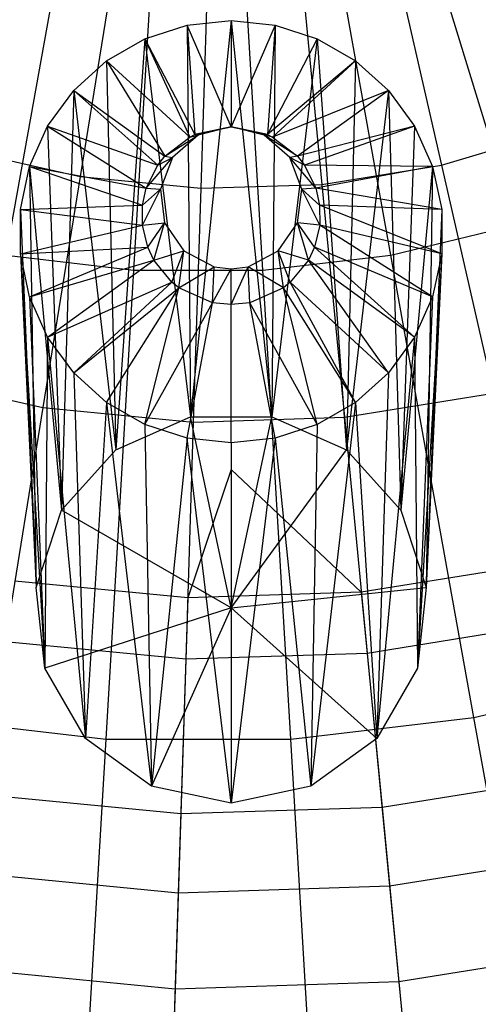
# Model space of a CAD drawing. Extents: x -6 to 6.5, y 0.1 to 12.5.
# Tile 16 of 44: x 0.169 to 0.482, y 4.271 to 4.942. Entities that reach past the tile are written whole.
import ezdxf

# ---------------------------------------------------------------- set-up
doc = ezdxf.new("R2010")
doc.units = 0
doc.header["$LTSCALE"] = 2.54
doc.layers.get('0').update_dxf_attribs({"color": 13, "linetype": 'CONTINUOUS'})

# ---------------------------------------------------------------- blocks, each defined once
blk = doc.blocks.new('GRUPUJ_1')
at = {"color": 0}
for p, q in [((6.46635, 4.74152, 18.00611), (6.37219, 5.04988, 18.06725)), ((6.46635, 4.74152, 18.00611), (6.37219, 5.04988, 18.06725)), ((6.11896, 4.72091, 18.00611), (6.176, 5.03824, 18.06725)), ((6.11896, 4.72091, 18.00611), (6.176, 5.03824, 18.06725)), ((6.38104, 4.72091, 18.00611), (6.324, 5.03824, 18.06725)), ((6.38104, 4.72091, 18.00611), (6.324, 5.03824, 18.06725)), ((6.20612, 4.71053, 18.00611), (6.22522, 5.03237, 18.06725)), ((6.20612, 4.71053, 18.00611), (6.22522, 5.03237, 18.06725)), ((6.29388, 4.71053, 18.00611), (6.27478, 5.03237, 18.06725)), ((6.29388, 4.71053, 18.00611), (6.27478, 5.03237, 18.06725)), ((6.38265, 4.9263, 14.56477), (6.41552, 4.78226, 14.37113)), ((6.38265, 4.9263, 14.56477), (6.41552, 4.78226, 14.37113)), ((6.19312, 4.92022, 14.56477), (6.16954, 4.77437, 14.37113)), ((6.19312, 4.92022, 14.56477), (6.16954, 4.77437, 14.37113)), ((6.25638, 4.91412, 14.56477), (6.25165, 4.76645, 14.37113)), ((6.25638, 4.91412, 14.56477), (6.25165, 4.76645, 14.37113)), ((6.31991, 4.91615, 14.56477), (6.33409, 4.76909, 14.37113)), ((6.31991, 4.91615, 14.56477), (6.33409, 4.76909, 14.37113)), ((6.24228, 4.8776, 12.36648), (6.27228, 4.88074, 12.36625)), ((6.24228, 4.8776, 12.36648), (6.27228, 4.88074, 12.36625)), ((6.27228, 4.88074, 12.36625), (6.24452, 4.61072, 8.81984)), ((6.27228, 4.88074, 12.36625), (6.24452, 4.61072, 8.81984)), ((6.27228, 4.88074, 12.36625), (6.30004, 4.61072, 8.81984)), ((6.27228, 4.88074, 12.36625), (6.30228, 4.8776, 12.36648)), ((6.27228, 4.88074, 12.36625), (6.30004, 4.61072, 8.81984)), ((6.27228, 4.88074, 12.36625), (6.30228, 4.8776, 12.36648)), ((6.27228, 4.88074, 12.36625), (6.27228, 4.80822, 12.52226)), ((6.27228, 4.88074, 12.36625), (6.27228, 4.80822, 12.52226)), ((6.21359, 4.8683, 12.36715), (6.24228, 4.8776, 12.36648)), ((6.21359, 4.8683, 12.36715), (6.24228, 4.8776, 12.36648)), ((6.24228, 4.8776, 12.36648), (6.24758, 4.80298, 12.52264)), ((6.24228, 4.8776, 12.36648), (6.24452, 4.61072, 8.81984)), ((6.27228, 4.80822, 12.52226), (6.24228, 4.8776, 12.36648)), ((6.24228, 4.8776, 12.36648), (6.24758, 4.80298, 12.52264)), ((6.24228, 4.8776, 12.36648), (6.24452, 4.61072, 8.81984)), ((6.27228, 4.80822, 12.52226), (6.24228, 4.8776, 12.36648)), ((6.30228, 4.8776, 12.36648), (6.27228, 4.80822, 12.52226)), ((6.30228, 4.8776, 12.36648), (6.27228, 4.80822, 12.52226)), ((6.30228, 4.8776, 12.36648), (6.29698, 4.80298, 12.52264)), ((6.30228, 4.8776, 12.36648), (6.29698, 4.80298, 12.52264)), ((6.30228, 4.8776, 12.36648), (6.30004, 4.61072, 8.81984)), ((6.30228, 4.8776, 12.36648), (6.30004, 4.61072, 8.81984)), ((6.30228, 4.8776, 12.36648), (6.33098, 4.8683, 12.36715)), ((6.30228, 4.8776, 12.36648), (6.33098, 4.8683, 12.36715)), ((6.18746, 4.85325, 12.36824), (6.21359, 4.8683, 12.36715)), ((6.18746, 4.85325, 12.36824), (6.21359, 4.8683, 12.36715)), ((6.21359, 4.8683, 12.36715), (6.19381, 4.5882, 8.82147)), ((6.21359, 4.8683, 12.36715), (6.19381, 4.5882, 8.82147)), ((6.21359, 4.8683, 12.36715), (6.24758, 4.80298, 12.52264)), ((6.21359, 4.8683, 12.36715), (6.24758, 4.80298, 12.52264)), ((6.21359, 4.8683, 12.36715), (6.24406, 4.80128, 12.52276)), ((6.21359, 4.8683, 12.36715), (6.24452, 4.61072, 8.81984)), ((6.21359, 4.8683, 12.36715), (6.24406, 4.80128, 12.52276)), ((6.21359, 4.8683, 12.36715), (6.24452, 4.61072, 8.81984)), ((6.33098, 4.8683, 12.36715), (6.29698, 4.80298, 12.52264)), ((6.33098, 4.8683, 12.36715), (6.29698, 4.80298, 12.52264)), ((6.33098, 4.8683, 12.36715), (6.30004, 4.61072, 8.81984)), ((6.33098, 4.8683, 12.36715), (6.30004, 4.61072, 8.81984)), ((6.33098, 4.8683, 12.36715), (6.3571, 4.85325, 12.36824)), ((6.33098, 4.8683, 12.36715), (6.35075, 4.5882, 8.82147)), ((6.33098, 4.8683, 12.36715), (6.35075, 4.5882, 8.82147)), ((6.33098, 4.8683, 12.36715), (6.3571, 4.85325, 12.36824)), ((6.16504, 4.83312, 12.36969), (6.18746, 4.85325, 12.36824)), ((6.16504, 4.83312, 12.36969), (6.18746, 4.85325, 12.36824)), ((6.18746, 4.85325, 12.36824), (6.19381, 4.5882, 8.82147)), ((6.18746, 4.85325, 12.36824), (6.19381, 4.5882, 8.82147)), ((6.18746, 4.85325, 12.36824), (6.22715, 4.78818, 12.52371)), ((6.18746, 4.85325, 12.36824), (6.24406, 4.80128, 12.52276)), ((6.18746, 4.85325, 12.36824), (6.24406, 4.80128, 12.52276)), ((6.18746, 4.85325, 12.36824), (6.22715, 4.78818, 12.52371)), ((6.3571, 4.85325, 12.36824), (6.29698, 4.80298, 12.52264)), ((6.3571, 4.85325, 12.36824), (6.29698, 4.80298, 12.52264)), ((6.3571, 4.85325, 12.36824), (6.3005, 4.80128, 12.52276)), ((6.3571, 4.85325, 12.36824), (6.3005, 4.80128, 12.52276)), ((6.3571, 4.85325, 12.36824), (6.35075, 4.5882, 8.82147)), ((6.3571, 4.85325, 12.36824), (6.35075, 4.5882, 8.82147)), ((6.3571, 4.85325, 12.36824), (6.37952, 4.83312, 12.36969)), ((6.3571, 4.85325, 12.36824), (6.37952, 4.83312, 12.36969)), ((6.14731, 4.80878, 12.37145), (6.16504, 4.83312, 12.36969)), ((6.14731, 4.80878, 12.37145), (6.16504, 4.83312, 12.36969)), ((6.16504, 4.83312, 12.36969), (6.15666, 4.54705, 8.82444)), ((6.16504, 4.83312, 12.36969), (6.15666, 4.54705, 8.82444)), ((6.16504, 4.83312, 12.36969), (6.19381, 4.5882, 8.82147)), ((6.16504, 4.83312, 12.36969), (6.19381, 4.5882, 8.82147)), ((6.16504, 4.83312, 12.36969), (6.2223, 4.78206, 12.52415)), ((6.16504, 4.83312, 12.36969), (6.22715, 4.78818, 12.52371)), ((6.16504, 4.83312, 12.36969), (6.22715, 4.78818, 12.52371)), ((6.16504, 4.83312, 12.36969), (6.2223, 4.78206, 12.52415)), ((6.37952, 4.83312, 12.36969), (6.3005, 4.80128, 12.52276)), ((6.37952, 4.83312, 12.36969), (6.3005, 4.80128, 12.52276)), ((6.37952, 4.83312, 12.36969), (6.31741, 4.78818, 12.52371)), ((6.37952, 4.83312, 12.36969), (6.31741, 4.78818, 12.52371)), ((6.37952, 4.83312, 12.36969), (6.35075, 4.5882, 8.82147)), ((6.37952, 4.83312, 12.36969), (6.35075, 4.5882, 8.82147)), ((6.37952, 4.83312, 12.36969), (6.3879, 4.54705, 8.82444)), ((6.37952, 4.83312, 12.36969), (6.39725, 4.80878, 12.37145)), ((6.37952, 4.83312, 12.36969), (6.3879, 4.54705, 8.82444)), ((6.37952, 4.83312, 12.36969), (6.39725, 4.80878, 12.37145)), ((6.13504, 4.78129, 12.37344), (6.14731, 4.80878, 12.37145)), ((6.13504, 4.78129, 12.37344), (6.14731, 4.80878, 12.37145)), ((6.14731, 4.80878, 12.37145), (6.15666, 4.54705, 8.82444)), ((6.14731, 4.80878, 12.37145), (6.15666, 4.54705, 8.82444)), ((6.14731, 4.80878, 12.37145), (6.2223, 4.78206, 12.52415)), ((6.14731, 4.80878, 12.37145), (6.2223, 4.78206, 12.52415)), ((6.14731, 4.80878, 12.37145), (6.21453, 4.76637, 12.52528)), ((6.14731, 4.80878, 12.37145), (6.21453, 4.76637, 12.52528)), ((6.24758, 4.80298, 12.52264), (6.27228, 4.80822, 12.52226)), ((6.27228, 4.80822, 12.69249), (6.24758, 4.80298, 12.52264)), ((6.24758, 4.80298, 12.52264), (6.27228, 4.80822, 12.52226)), ((6.27228, 4.80822, 12.69249), (6.24758, 4.80298, 12.52264)), ((6.27228, 4.80822, 12.69249), (6.24976, 4.80268, 12.6929)), ((6.27228, 4.80822, 12.69249), (6.24976, 4.80268, 12.6929)), ((6.2948, 4.80268, 12.6929), (6.27228, 4.80822, 12.69249)), ((6.27228, 4.80822, 12.52226), (6.29698, 4.80298, 12.52264)), ((6.27228, 4.80822, 12.52226), (6.27228, 4.80822, 12.69249)), ((6.29698, 4.80298, 12.52264), (6.27228, 4.80822, 12.69249)), ((6.2948, 4.80268, 12.6929), (6.27228, 4.80822, 12.69249)), ((6.29698, 4.80298, 12.52264), (6.27228, 4.80822, 12.69249)), ((6.27228, 4.80822, 12.52226), (6.29698, 4.80298, 12.52264)), ((6.27228, 4.80822, 12.52226), (6.27228, 4.80822, 12.69249)), ((6.39725, 4.80878, 12.37145), (6.31741, 4.78818, 12.52371)), ((6.39725, 4.80878, 12.37145), (6.31741, 4.78818, 12.52371)), ((6.39725, 4.80878, 12.37145), (6.32226, 4.78206, 12.52415)), ((6.39725, 4.80878, 12.37145), (6.32226, 4.78206, 12.52415)), ((6.39725, 4.80878, 12.37145), (6.3879, 4.54705, 8.82444)), ((6.39725, 4.80878, 12.37145), (6.3879, 4.54705, 8.82444)), ((6.39725, 4.80878, 12.37145), (6.40952, 4.78129, 12.37344)), ((6.39725, 4.80878, 12.37145), (6.40952, 4.78129, 12.37344)), ((6.41552, 4.78226, 14.37113), (6.4946, 4.80573, 14.37113)), ((6.41552, 4.78226, 14.37113), (6.4946, 4.80573, 14.37113)), ((6.22715, 4.78818, 12.52371), (6.24976, 4.80268, 12.6929)), ((6.22715, 4.78818, 12.52371), (6.24976, 4.80268, 12.6929)), ((6.22715, 4.78818, 12.52371), (6.24406, 4.80128, 12.52276)), ((6.22715, 4.78818, 12.52371), (6.24406, 4.80128, 12.52276)), ((6.24976, 4.80268, 12.6929), (6.2324, 4.78734, 12.694)), ((6.24976, 4.80268, 12.6929), (6.2324, 4.78734, 12.694)), ((6.24406, 4.80128, 12.52276), (6.24758, 4.80298, 12.52264)), ((6.24406, 4.80128, 12.52276), (6.24758, 4.80298, 12.52264)), ((6.24406, 4.80128, 12.52276), (6.24976, 4.80268, 12.6929)), ((6.24406, 4.80128, 12.52276), (6.24976, 4.80268, 12.6929)), ((6.24758, 4.80298, 12.52264), (6.24976, 4.80268, 12.6929)), ((6.24758, 4.80298, 12.52264), (6.24976, 4.80268, 12.6929)), ((6.29698, 4.80298, 12.52264), (6.2948, 4.80268, 12.6929)), ((6.29698, 4.80298, 12.52264), (6.2948, 4.80268, 12.6929)), ((6.31216, 4.78734, 12.694), (6.2948, 4.80268, 12.6929)), ((6.3005, 4.80128, 12.52276), (6.2948, 4.80268, 12.6929)), ((6.3005, 4.80128, 12.52276), (6.2948, 4.80268, 12.6929)), ((6.31741, 4.78818, 12.52371), (6.2948, 4.80268, 12.6929)), ((6.31741, 4.78818, 12.52371), (6.2948, 4.80268, 12.6929)), ((6.31216, 4.78734, 12.694), (6.2948, 4.80268, 12.6929)), ((6.29698, 4.80298, 12.52264), (6.3005, 4.80128, 12.52276)), ((6.29698, 4.80298, 12.52264), (6.3005, 4.80128, 12.52276)), ((6.3005, 4.80128, 12.52276), (6.31741, 4.78818, 12.52371)), ((6.3005, 4.80128, 12.52276), (6.31741, 4.78818, 12.52371)), ((6.08913, 4.79272, 14.37113), (6.16954, 4.77437, 14.37113)), ((6.08913, 4.79272, 14.37113), (6.16954, 4.77437, 14.37113)), ((6.21453, 4.76637, 12.52528), (6.2324, 4.78734, 12.694)), ((6.21453, 4.76637, 12.52528), (6.2324, 4.78734, 12.694)), ((6.2223, 4.78206, 12.52415), (6.22715, 4.78818, 12.52371)), ((6.2223, 4.78206, 12.52415), (6.22715, 4.78818, 12.52371)), ((6.2223, 4.78206, 12.52415), (6.2324, 4.78734, 12.694)), ((6.2223, 4.78206, 12.52415), (6.2324, 4.78734, 12.694)), ((6.2324, 4.78734, 12.694), (6.22418, 4.76571, 12.69557)), ((6.2324, 4.78734, 12.694), (6.22418, 4.76571, 12.69557)), ((6.22715, 4.78818, 12.52371), (6.2324, 4.78734, 12.694)), ((6.22715, 4.78818, 12.52371), (6.2324, 4.78734, 12.694)), ((6.31741, 4.78818, 12.52371), (6.31216, 4.78734, 12.694)), ((6.31741, 4.78818, 12.52371), (6.31216, 4.78734, 12.694)), ((6.32039, 4.76571, 12.69557), (6.31216, 4.78734, 12.694)), ((6.33004, 4.76637, 12.52528), (6.31216, 4.78734, 12.694)), ((6.32039, 4.76571, 12.69557), (6.31216, 4.78734, 12.694)), ((6.32226, 4.78206, 12.52415), (6.31216, 4.78734, 12.694)), ((6.32226, 4.78206, 12.52415), (6.31216, 4.78734, 12.694)), ((6.33004, 4.76637, 12.52528), (6.31216, 4.78734, 12.694)), ((6.31741, 4.78818, 12.52371), (6.32226, 4.78206, 12.52415)), ((6.31741, 4.78818, 12.52371), (6.32226, 4.78206, 12.52415)), ((6.12877, 4.75186, 12.37557), (6.13504, 4.78129, 12.37344)), ((6.12877, 4.75186, 12.37557), (6.13504, 4.78129, 12.37344)), ((6.13504, 4.78129, 12.37344), (6.15666, 4.54705, 8.82444)), ((6.13504, 4.78129, 12.37344), (6.13951, 4.49439, 8.82825)), ((6.13504, 4.78129, 12.37344), (6.13951, 4.49439, 8.82825)), ((6.13504, 4.78129, 12.37344), (6.15666, 4.54705, 8.82444)), ((6.13504, 4.78129, 12.37344), (6.21453, 4.76637, 12.52528)), ((6.13504, 4.78129, 12.37344), (6.21453, 4.76637, 12.52528)), ((6.13504, 4.78129, 12.37344), (6.212, 4.75495, 12.52611)), ((6.13504, 4.78129, 12.37344), (6.212, 4.75495, 12.52611)), ((6.21453, 4.76637, 12.52528), (6.2223, 4.78206, 12.52415)), ((6.21453, 4.76637, 12.52528), (6.2223, 4.78206, 12.52415)), ((6.40952, 4.78129, 12.37344), (6.32226, 4.78206, 12.52415)), ((6.32226, 4.78206, 12.52415), (6.33004, 4.76637, 12.52528)), ((6.40952, 4.78129, 12.37344), (6.32226, 4.78206, 12.52415)), ((6.32226, 4.78206, 12.52415), (6.33004, 4.76637, 12.52528)), ((6.40952, 4.78129, 12.37344), (6.33004, 4.76637, 12.52528)), ((6.40952, 4.78129, 12.37344), (6.33004, 4.76637, 12.52528)), ((6.33409, 4.76909, 14.37113), (6.41552, 4.78226, 14.37113)), ((6.33409, 4.76909, 14.37113), (6.41552, 4.78226, 14.37113)), ((6.40952, 4.78129, 12.37344), (6.3879, 4.54705, 8.82444)), ((6.40952, 4.78129, 12.37344), (6.3879, 4.54705, 8.82444)), ((6.40952, 4.78129, 12.37344), (6.40505, 4.49439, 8.82825)), ((6.40952, 4.78129, 12.37344), (6.40505, 4.49439, 8.82825)), ((6.40952, 4.78129, 12.37344), (6.4158, 4.75186, 12.37557)), ((6.40952, 4.78129, 12.37344), (6.4158, 4.75186, 12.37557)), ((6.41552, 4.78226, 14.37113), (6.45102, 4.62673, 14.12388)), ((6.41552, 4.78226, 14.37113), (6.45102, 4.62673, 14.12388)), ((6.16954, 4.77437, 14.37113), (6.14408, 4.61689, 14.12388)), ((6.16954, 4.77437, 14.37113), (6.14408, 4.61689, 14.12388)), ((6.16954, 4.77437, 14.37113), (6.25165, 4.76645, 14.37113)), ((6.16954, 4.77437, 14.37113), (6.25165, 4.76645, 14.37113)), ((6.21189, 4.74132, 12.52709), (6.22418, 4.76571, 12.69557)), ((6.21189, 4.74132, 12.52709), (6.22418, 4.76571, 12.69557)), ((6.212, 4.75495, 12.52611), (6.21453, 4.76637, 12.52528)), ((6.212, 4.75495, 12.52611), (6.21453, 4.76637, 12.52528)), ((6.212, 4.75495, 12.52611), (6.22418, 4.76571, 12.69557)), ((6.212, 4.75495, 12.52611), (6.22418, 4.76571, 12.69557)), ((6.21453, 4.76637, 12.52528), (6.22418, 4.76571, 12.69557)), ((6.21453, 4.76637, 12.52528), (6.22418, 4.76571, 12.69557)), ((6.22418, 4.76571, 12.69557), (6.22697, 4.74275, 12.69723)), ((6.22418, 4.76571, 12.69557), (6.22697, 4.74275, 12.69723)), ((6.25165, 4.76645, 14.37113), (6.24654, 4.607, 14.12388)), ((6.25165, 4.76645, 14.37113), (6.24654, 4.607, 14.12388)), ((6.25165, 4.76645, 14.37113), (6.33409, 4.76909, 14.37113)), ((6.25165, 4.76645, 14.37113), (6.33409, 4.76909, 14.37113)), ((6.31759, 4.74275, 12.69723), (6.32039, 4.76571, 12.69557)), ((6.31759, 4.74275, 12.69723), (6.32039, 4.76571, 12.69557)), ((6.33004, 4.76637, 12.52528), (6.32039, 4.76571, 12.69557)), ((6.33004, 4.76637, 12.52528), (6.32039, 4.76571, 12.69557)), ((6.33257, 4.75495, 12.52611), (6.32039, 4.76571, 12.69557)), ((6.33268, 4.74132, 12.52709), (6.32039, 4.76571, 12.69557)), ((6.33257, 4.75495, 12.52611), (6.32039, 4.76571, 12.69557)), ((6.33268, 4.74132, 12.52709), (6.32039, 4.76571, 12.69557)), ((6.33004, 4.76637, 12.52528), (6.33257, 4.75495, 12.52611)), ((6.4158, 4.75186, 12.37557), (6.33004, 4.76637, 12.52528)), ((6.4158, 4.75186, 12.37557), (6.33004, 4.76637, 12.52528)), ((6.33004, 4.76637, 12.52528), (6.33257, 4.75495, 12.52611)), ((6.33409, 4.76909, 14.37113), (6.34941, 4.6103, 14.12388)), ((6.33409, 4.76909, 14.37113), (6.34941, 4.6103, 14.12388)), ((6.12877, 4.75186, 12.37557), (6.212, 4.75495, 12.52611)), ((6.12877, 4.75186, 12.37557), (6.212, 4.75495, 12.52611)), ((6.12877, 4.75186, 12.37557), (6.21189, 4.74132, 12.52709)), ((6.12877, 4.72177, 12.37774), (6.12877, 4.75186, 12.37557)), ((6.12877, 4.72177, 12.37774), (6.12877, 4.75186, 12.37557)), ((6.12877, 4.75186, 12.37557), (6.13951, 4.49439, 8.82825)), ((6.12877, 4.75186, 12.37557), (6.13951, 4.49439, 8.82825)), ((6.12877, 4.75186, 12.37557), (6.21189, 4.74132, 12.52709)), ((6.21189, 4.74132, 12.52709), (6.212, 4.75495, 12.52611)), ((6.21189, 4.74132, 12.52709), (6.212, 4.75495, 12.52611)), ((6.4158, 4.72177, 12.37774), (6.33257, 4.75495, 12.52611)), ((6.33257, 4.75495, 12.52611), (6.33268, 4.74132, 12.52709)), ((6.4158, 4.75186, 12.37557), (6.33257, 4.75495, 12.52611)), ((6.4158, 4.72177, 12.37774), (6.33257, 4.75495, 12.52611)), ((6.4158, 4.75186, 12.37557), (6.33257, 4.75495, 12.52611)), ((6.33257, 4.75495, 12.52611), (6.33268, 4.74132, 12.52709)), ((6.4158, 4.75186, 12.37557), (6.40505, 4.49439, 8.82825)), ((6.4158, 4.75186, 12.37557), (6.40505, 4.49439, 8.82825)), ((6.4158, 4.75186, 12.37557), (6.4158, 4.72177, 12.37774)), ((6.4158, 4.75186, 12.37557), (6.4158, 4.72177, 12.37774)), ((6.12877, 4.72177, 12.37774), (6.21189, 4.74132, 12.52709)), ((6.12877, 4.72177, 12.37774), (6.21189, 4.74132, 12.52709)), ((6.21189, 4.74132, 12.52709), (6.22697, 4.74275, 12.69723)), ((6.21189, 4.74132, 12.52709), (6.22697, 4.74275, 12.69723)), ((6.2155, 4.72617, 12.52819), (6.21189, 4.74132, 12.52709)), ((6.2155, 4.72617, 12.52819), (6.21189, 4.74132, 12.52709)), ((6.2155, 4.72617, 12.52819), (6.22697, 4.74275, 12.69723)), ((6.2155, 4.72617, 12.52819), (6.22697, 4.74275, 12.69723)), ((6.21969, 4.71737, 12.52882), (6.22697, 4.74275, 12.69723)), ((6.21969, 4.71737, 12.52882), (6.22697, 4.74275, 12.69723)), ((6.22697, 4.74275, 12.69723), (6.24015, 4.72371, 12.6986)), ((6.22697, 4.74275, 12.69723), (6.24015, 4.72371, 12.6986)), ((6.30441, 4.72371, 12.6986), (6.31759, 4.74275, 12.69723)), ((6.30441, 4.72371, 12.6986), (6.31759, 4.74275, 12.69723)), ((6.32487, 4.71737, 12.52882), (6.31759, 4.74275, 12.69723)), ((6.32906, 4.72617, 12.52819), (6.31759, 4.74275, 12.69723)), ((6.32487, 4.71737, 12.52882), (6.31759, 4.74275, 12.69723)), ((6.33268, 4.74132, 12.52709), (6.31759, 4.74275, 12.69723)), ((6.32906, 4.72617, 12.52819), (6.31759, 4.74275, 12.69723)), ((6.33268, 4.74132, 12.52709), (6.31759, 4.74275, 12.69723)), ((6.33268, 4.74132, 12.52709), (6.32906, 4.72617, 12.52819)), ((6.33268, 4.74132, 12.52709), (6.32906, 4.72617, 12.52819)), ((6.40952, 4.69234, 12.37987), (6.33268, 4.74132, 12.52709)), ((6.4158, 4.72177, 12.37774), (6.33268, 4.74132, 12.52709)), ((6.40952, 4.69234, 12.37987), (6.33268, 4.74132, 12.52709)), ((6.4158, 4.72177, 12.37774), (6.33268, 4.74132, 12.52709)), ((6.38104, 4.72091, 18.00611), (6.46635, 4.74152, 18.00611)), ((6.38104, 4.72091, 18.00611), (6.46635, 4.74152, 18.00611)), ((6.12877, 4.72177, 12.37774), (6.2155, 4.72617, 12.52819)), ((6.12877, 4.72177, 12.37774), (6.2155, 4.72617, 12.52819)), ((6.13504, 4.69234, 12.37987), (6.2155, 4.72617, 12.52819)), ((6.13504, 4.69234, 12.37987), (6.2155, 4.72617, 12.52819)), ((6.21969, 4.71737, 12.52882), (6.2155, 4.72617, 12.52819)), ((6.21969, 4.71737, 12.52882), (6.2155, 4.72617, 12.52819)), ((6.32906, 4.72617, 12.52819), (6.32487, 4.71737, 12.52882)), ((6.32906, 4.72617, 12.52819), (6.32487, 4.71737, 12.52882)), ((6.40952, 4.69234, 12.37987), (6.32906, 4.72617, 12.52819)), ((6.39725, 4.66485, 12.38185), (6.32906, 4.72617, 12.52819)), ((6.40952, 4.69234, 12.37987), (6.32906, 4.72617, 12.52819)), ((6.39725, 4.66485, 12.38185), (6.32906, 4.72617, 12.52819)), ((6.11896, 4.72091, 18.00611), (6.20612, 4.71053, 18.00611)), ((6.11896, 4.72091, 18.00611), (6.20612, 4.71053, 18.00611)), ((6.12877, 4.72177, 12.37774), (6.14531, 4.43932, 8.83222)), ((6.12877, 4.72177, 12.37774), (6.13951, 4.49439, 8.82825)), ((6.12877, 4.72177, 12.37774), (6.13951, 4.49439, 8.82825)), ((6.13504, 4.69234, 12.37987), (6.12877, 4.72177, 12.37774)), ((6.13504, 4.69234, 12.37987), (6.12877, 4.72177, 12.37774)), ((6.12877, 4.72177, 12.37774), (6.14531, 4.43932, 8.83222)), ((6.21969, 4.71737, 12.52882), (6.24015, 4.72371, 12.6986)), ((6.21969, 4.71737, 12.52882), (6.24015, 4.72371, 12.6986)), ((6.23201, 4.70232, 12.52991), (6.24015, 4.72371, 12.6986)), ((6.23201, 4.70232, 12.52991), (6.24015, 4.72371, 12.6986)), ((6.23659, 4.69865, 12.53018), (6.24015, 4.72371, 12.6986)), ((6.23659, 4.69865, 12.53018), (6.24015, 4.72371, 12.6986)), ((6.24015, 4.72371, 12.6986), (6.26068, 4.71296, 12.69938)), ((6.24015, 4.72371, 12.6986), (6.26068, 4.71296, 12.69938)), ((6.28388, 4.71296, 12.69938), (6.30441, 4.72371, 12.6986)), ((6.28388, 4.71296, 12.69938), (6.30441, 4.72371, 12.6986)), ((6.29388, 4.71053, 18.00611), (6.38104, 4.72091, 18.00611)), ((6.29388, 4.71053, 18.00611), (6.38104, 4.72091, 18.00611)), ((6.32487, 4.71737, 12.52882), (6.30441, 4.72371, 12.6986)), ((6.30798, 4.69865, 12.53018), (6.30441, 4.72371, 12.6986)), ((6.31255, 4.70232, 12.52991), (6.30441, 4.72371, 12.6986)), ((6.30798, 4.69865, 12.53018), (6.30441, 4.72371, 12.6986)), ((6.31255, 4.70232, 12.52991), (6.30441, 4.72371, 12.6986)), ((6.32487, 4.71737, 12.52882), (6.30441, 4.72371, 12.6986)), ((6.43769, 4.40569, 17.91761), (6.38104, 4.72091, 18.00611)), ((6.43769, 4.40569, 17.91761), (6.38104, 4.72091, 18.00611)), ((6.4158, 4.72177, 12.37774), (6.39925, 4.43932, 8.83222)), ((6.4158, 4.72177, 12.37774), (6.39925, 4.43932, 8.83222)), ((6.4158, 4.72177, 12.37774), (6.40505, 4.49439, 8.82825)), ((6.4158, 4.72177, 12.37774), (6.40505, 4.49439, 8.82825)), ((6.4158, 4.72177, 12.37774), (6.40952, 4.69234, 12.37987)), ((6.4158, 4.72177, 12.37774), (6.40952, 4.69234, 12.37987)), ((6.13504, 4.69234, 12.37987), (6.21969, 4.71737, 12.52882)), ((6.13504, 4.69234, 12.37987), (6.21969, 4.71737, 12.52882)), ((6.14731, 4.66485, 12.38185), (6.21969, 4.71737, 12.52882)), ((6.14731, 4.66485, 12.38185), (6.21969, 4.71737, 12.52882)), ((6.23201, 4.70232, 12.52991), (6.21969, 4.71737, 12.52882)), ((6.23201, 4.70232, 12.52991), (6.21969, 4.71737, 12.52882)), ((6.23659, 4.69865, 12.53018), (6.26068, 4.71296, 12.69938)), ((6.23659, 4.69865, 12.53018), (6.26068, 4.71296, 12.69938)), ((6.25966, 4.68841, 12.53092), (6.26068, 4.71296, 12.69938)), ((6.25966, 4.68841, 12.53092), (6.26068, 4.71296, 12.69938)), ((6.25966, 4.68841, 12.53092), (6.27228, 4.71156, 12.69948)), ((6.25966, 4.68841, 12.53092), (6.27228, 4.71156, 12.69948)), ((6.26068, 4.71296, 12.69938), (6.27228, 4.71156, 12.69948)), ((6.26068, 4.71296, 12.69938), (6.27228, 4.71156, 12.69948)), ((6.27228, 4.71156, 12.69948), (6.28388, 4.71296, 12.69938)), ((6.27228, 4.68708, 12.53101), (6.28388, 4.71296, 12.69938)), ((6.27228, 4.71156, 12.69948), (6.28388, 4.71296, 12.69938)), ((6.27228, 4.68708, 12.53101), (6.28388, 4.71296, 12.69938)), ((6.27228, 4.68708, 12.53101), (6.27228, 4.71156, 12.69948)), ((6.27228, 4.68708, 12.53101), (6.27228, 4.71156, 12.69948)), ((6.28491, 4.68841, 12.53092), (6.28388, 4.71296, 12.69938)), ((6.30798, 4.69865, 12.53018), (6.28388, 4.71296, 12.69938)), ((6.28491, 4.68841, 12.53092), (6.28388, 4.71296, 12.69938)), ((6.30798, 4.69865, 12.53018), (6.28388, 4.71296, 12.69938)), ((6.32487, 4.71737, 12.52882), (6.31255, 4.70232, 12.52991)), ((6.32487, 4.71737, 12.52882), (6.31255, 4.70232, 12.52991)), ((6.37952, 4.64051, 12.38361), (6.32487, 4.71737, 12.52882)), ((6.37952, 4.64051, 12.38361), (6.32487, 4.71737, 12.52882)), ((6.39725, 4.66485, 12.38185), (6.32487, 4.71737, 12.52882)), ((6.39725, 4.66485, 12.38185), (6.32487, 4.71737, 12.52882)), ((6.18714, 4.39082, 17.91761), (6.20612, 4.71053, 18.00611)), ((6.18714, 4.39082, 17.91761), (6.20612, 4.71053, 18.00611)), ((6.20612, 4.71053, 18.00611), (6.29388, 4.71053, 18.00611)), ((6.20612, 4.71053, 18.00611), (6.29388, 4.71053, 18.00611)), ((6.31286, 4.39082, 17.91761), (6.29388, 4.71053, 18.00611)), ((6.31286, 4.39082, 17.91761), (6.29388, 4.71053, 18.00611)), ((6.14731, 4.66485, 12.38185), (6.23201, 4.70232, 12.52991)), ((6.14731, 4.66485, 12.38185), (6.23201, 4.70232, 12.52991)), ((6.16504, 4.64051, 12.38361), (6.23201, 4.70232, 12.52991)), ((6.16504, 4.64051, 12.38361), (6.23201, 4.70232, 12.52991)), ((6.16504, 4.64051, 12.38361), (6.23659, 4.69865, 12.53018)), ((6.16504, 4.64051, 12.38361), (6.23659, 4.69865, 12.53018)), ((6.18746, 4.62037, 12.38507), (6.23659, 4.69865, 12.53018)), ((6.18746, 4.62037, 12.38507), (6.23659, 4.69865, 12.53018)), ((6.21359, 4.60533, 12.38615), (6.23659, 4.69865, 12.53018)), ((6.21359, 4.60533, 12.38615), (6.23659, 4.69865, 12.53018)), ((6.23659, 4.69865, 12.53018), (6.23201, 4.70232, 12.52991)), ((6.23659, 4.69865, 12.53018), (6.23201, 4.70232, 12.52991)), ((6.25966, 4.68841, 12.53092), (6.23659, 4.69865, 12.53018)), ((6.25966, 4.68841, 12.53092), (6.23659, 4.69865, 12.53018)), ((6.30798, 4.69865, 12.53018), (6.28491, 4.68841, 12.53092)), ((6.30798, 4.69865, 12.53018), (6.28491, 4.68841, 12.53092)), ((6.31255, 4.70232, 12.52991), (6.30798, 4.69865, 12.53018)), ((6.31255, 4.70232, 12.52991), (6.30798, 4.69865, 12.53018)), ((6.33098, 4.60533, 12.38615), (6.30798, 4.69865, 12.53018)), ((6.3571, 4.62037, 12.38507), (6.30798, 4.69865, 12.53018)), ((6.33098, 4.60533, 12.38615), (6.30798, 4.69865, 12.53018)), ((6.3571, 4.62037, 12.38507), (6.30798, 4.69865, 12.53018)), ((6.37952, 4.64051, 12.38361), (6.31255, 4.70232, 12.52991)), ((6.3571, 4.62037, 12.38507), (6.31255, 4.70232, 12.52991)), ((6.37952, 4.64051, 12.38361), (6.31255, 4.70232, 12.52991)), ((6.3571, 4.62037, 12.38507), (6.31255, 4.70232, 12.52991)), ((6.14731, 4.66485, 12.38185), (6.13504, 4.69234, 12.37987)), ((6.13504, 4.69234, 12.37987), (6.14531, 4.43932, 8.83222)), ((6.14731, 4.66485, 12.38185), (6.13504, 4.69234, 12.37987)), ((6.13504, 4.69234, 12.37987), (6.14531, 4.43932, 8.83222)), ((6.40952, 4.69234, 12.37987), (6.39725, 4.66485, 12.38185)), ((6.40952, 4.69234, 12.37987), (6.39725, 4.66485, 12.38185)), ((6.40952, 4.69234, 12.37987), (6.39925, 4.43932, 8.83222)), ((6.40952, 4.69234, 12.37987), (6.39925, 4.43932, 8.83222)), ((6.21359, 4.60533, 12.38615), (6.25966, 4.68841, 12.53092)), ((6.21359, 4.60533, 12.38615), (6.25966, 4.68841, 12.53092)), ((6.24228, 4.59603, 12.38683), (6.25966, 4.68841, 12.53092)), ((6.24228, 4.59603, 12.38683), (6.25966, 4.68841, 12.53092)), ((6.27228, 4.68708, 12.53101), (6.25966, 4.68841, 12.53092)), ((6.27228, 4.68708, 12.53101), (6.25966, 4.68841, 12.53092)), ((6.28491, 4.68841, 12.53092), (6.27228, 4.68708, 12.53101)), ((6.28491, 4.68841, 12.53092), (6.27228, 4.68708, 12.53101)), ((6.27228, 4.59288, 12.38705), (6.27228, 4.68708, 12.53101)), ((6.27228, 4.59288, 12.38705), (6.27228, 4.68708, 12.53101)), ((6.33098, 4.60533, 12.38615), (6.28491, 4.68841, 12.53092)), ((6.30228, 4.59603, 12.38683), (6.28491, 4.68841, 12.53092)), ((6.33098, 4.60533, 12.38615), (6.28491, 4.68841, 12.53092)), ((6.30228, 4.59603, 12.38683), (6.28491, 4.68841, 12.53092)), ((6.14731, 4.66485, 12.38185), (6.14531, 4.43932, 8.83222)), ((6.14731, 4.66485, 12.38185), (6.14531, 4.43932, 8.83222)), ((6.16504, 4.64051, 12.38361), (6.14731, 4.66485, 12.38185)), ((6.16504, 4.64051, 12.38361), (6.14731, 4.66485, 12.38185)), ((6.14731, 4.66485, 12.38185), (6.17307, 4.39137, 8.83569)), ((6.14731, 4.66485, 12.38185), (6.17307, 4.39137, 8.83569)), ((6.39725, 4.66485, 12.38185), (6.37149, 4.39137, 8.83569)), ((6.39725, 4.66485, 12.38185), (6.37149, 4.39137, 8.83569)), ((6.39725, 4.66485, 12.38185), (6.37952, 4.64051, 12.38361)), ((6.39725, 4.66485, 12.38185), (6.37952, 4.64051, 12.38361)), ((6.39725, 4.66485, 12.38185), (6.39925, 4.43932, 8.83222)), ((6.39725, 4.66485, 12.38185), (6.39925, 4.43932, 8.83222)), ((6.04374, 4.63979, 14.12388), (6.14408, 4.61689, 14.12388)), ((6.04374, 4.63979, 14.12388), (6.14408, 4.61689, 14.12388)), ((6.18746, 4.62037, 12.38507), (6.16504, 4.64051, 12.38361)), ((6.16504, 4.64051, 12.38361), (6.17307, 4.39137, 8.83569)), ((6.18746, 4.62037, 12.38507), (6.16504, 4.64051, 12.38361)), ((6.16504, 4.64051, 12.38361), (6.17307, 4.39137, 8.83569)), ((6.37952, 4.64051, 12.38361), (6.3571, 4.62037, 12.38507)), ((6.37952, 4.64051, 12.38361), (6.3571, 4.62037, 12.38507)), ((6.37952, 4.64051, 12.38361), (6.37149, 4.39137, 8.83569)), ((6.37952, 4.64051, 12.38361), (6.37149, 4.39137, 8.83569)), ((6.34941, 4.6103, 14.12388), (6.45102, 4.62673, 14.12388)), ((6.34941, 4.6103, 14.12388), (6.45102, 4.62673, 14.12388)), ((6.18746, 4.62037, 12.38507), (6.17307, 4.39137, 8.83569)), ((6.18746, 4.62037, 12.38507), (6.17307, 4.39137, 8.83569)), ((6.21359, 4.60533, 12.38615), (6.18746, 4.62037, 12.38507)), ((6.18746, 4.62037, 12.38507), (6.21798, 4.35883, 8.83804)), ((6.18746, 4.62037, 12.38507), (6.21798, 4.35883, 8.83804)), ((6.21359, 4.60533, 12.38615), (6.18746, 4.62037, 12.38507)), ((6.3571, 4.62037, 12.38507), (6.32658, 4.35883, 8.83804)), ((6.3571, 4.62037, 12.38507), (6.32658, 4.35883, 8.83804)), ((6.3571, 4.62037, 12.38507), (6.33098, 4.60533, 12.38615)), ((6.3571, 4.62037, 12.38507), (6.33098, 4.60533, 12.38615)), ((6.3571, 4.62037, 12.38507), (6.37149, 4.39137, 8.83569)), ((6.3571, 4.62037, 12.38507), (6.37149, 4.39137, 8.83569)), ((6.14408, 4.61689, 14.12388), (6.11832, 4.45754, 13.83356)), ((6.14408, 4.61689, 14.12388), (6.11832, 4.45754, 13.83356)), ((6.14408, 4.61689, 14.12388), (6.24654, 4.607, 14.12388)), ((6.14408, 4.61689, 14.12388), (6.24654, 4.607, 14.12388)), ((6.19381, 4.5882, 8.82147), (6.24452, 4.61072, 8.81984)), ((6.19381, 4.5882, 8.82147), (6.24452, 4.61072, 8.81984)), ((6.24452, 4.61072, 8.81984), (6.30004, 4.61072, 8.81984)), ((6.27228, 4.48045, 8.82893), (6.24452, 4.61072, 8.81984)), ((6.27228, 4.48045, 8.82893), (6.24452, 4.61072, 8.81984)), ((6.24452, 4.61072, 8.81984), (6.30004, 4.61072, 8.81984)), ((6.27228, 4.48045, 8.82893), (6.30004, 4.61072, 8.81984)), ((6.27228, 4.48045, 8.82893), (6.30004, 4.61072, 8.81984)), ((6.30004, 4.61072, 8.81984), (6.35075, 4.5882, 8.82147)), ((6.30004, 4.61072, 8.81984), (6.35075, 4.5882, 8.82147)), ((6.24228, 4.59603, 12.38683), (6.21359, 4.60533, 12.38615)), ((6.21359, 4.60533, 12.38615), (6.21798, 4.35883, 8.83804)), ((6.21359, 4.60533, 12.38615), (6.21798, 4.35883, 8.83804)), ((6.24228, 4.59603, 12.38683), (6.21359, 4.60533, 12.38615)), ((6.24654, 4.607, 14.12388), (6.24136, 4.44567, 13.83356)), ((6.24654, 4.607, 14.12388), (6.24136, 4.44567, 13.83356)), ((6.24654, 4.607, 14.12388), (6.34941, 4.6103, 14.12388)), ((6.24654, 4.607, 14.12388), (6.34941, 4.6103, 14.12388)), ((6.33098, 4.60533, 12.38615), (6.30228, 4.59603, 12.38683)), ((6.33098, 4.60533, 12.38615), (6.30228, 4.59603, 12.38683)), ((6.33098, 4.60533, 12.38615), (6.32658, 4.35883, 8.83804)), ((6.33098, 4.60533, 12.38615), (6.32658, 4.35883, 8.83804)), ((6.34941, 4.6103, 14.12388), (6.36491, 4.44964, 13.83356)), ((6.34941, 4.6103, 14.12388), (6.36491, 4.44964, 13.83356)), ((6.24228, 4.59603, 12.38683), (6.21798, 4.35883, 8.83804)), ((6.24228, 4.59603, 12.38683), (6.21798, 4.35883, 8.83804)), ((6.27228, 4.34731, 8.83887), (6.24228, 4.59603, 12.38683)), ((6.27228, 4.59288, 12.38705), (6.24228, 4.59603, 12.38683)), ((6.27228, 4.34731, 8.83887), (6.24228, 4.59603, 12.38683)), ((6.27228, 4.59288, 12.38705), (6.24228, 4.59603, 12.38683)), ((6.30228, 4.59603, 12.38683), (6.27228, 4.34731, 8.83887)), ((6.30228, 4.59603, 12.38683), (6.27228, 4.34731, 8.83887)), ((6.30228, 4.59603, 12.38683), (6.27228, 4.59288, 12.38705)), ((6.30228, 4.59603, 12.38683), (6.27228, 4.59288, 12.38705)), ((6.27228, 4.59288, 12.38705), (6.27228, 4.34731, 8.83887)), ((6.27228, 4.59288, 12.38705), (6.27228, 4.34731, 8.83887)), ((6.30228, 4.59603, 12.38683), (6.32658, 4.35883, 8.83804)), ((6.30228, 4.59603, 12.38683), (6.32658, 4.35883, 8.83804)), ((6.15666, 4.54705, 8.82444), (6.19381, 4.5882, 8.82147)), ((6.15666, 4.54705, 8.82444), (6.19381, 4.5882, 8.82147)), ((6.27228, 4.48045, 8.82893), (6.35075, 4.5882, 8.82147)), ((6.27228, 4.48045, 8.82893), (6.35075, 4.5882, 8.82147)), ((6.35075, 4.5882, 8.82147), (6.3879, 4.54705, 8.82444)), ((6.35075, 4.5882, 8.82147), (6.3879, 4.54705, 8.82444)), ((6.27228, 4.57482, 7.78018), (6.2427, 4.48725, 7.89123)), ((6.27228, 4.57482, 7.78018), (6.36092, 4.49104, 7.89123)), ((6.13951, 4.49439, 8.82825), (6.15666, 4.54705, 8.82444)), ((6.13951, 4.49439, 8.82825), (6.15666, 4.54705, 8.82444)), ((6.27228, 4.48045, 8.82893), (6.15666, 4.54705, 8.82444)), ((6.27228, 4.48045, 8.82893), (6.15666, 4.54705, 8.82444)), ((6.3879, 4.54705, 8.82444), (6.40505, 4.49439, 8.82825)), ((6.3879, 4.54705, 8.82444), (6.40505, 4.49439, 8.82825)), ((6.47768, 4.50991, 7.89123), (6.36092, 4.49104, 7.89123)), ((6.2427, 4.48725, 7.89123), (6.12496, 4.4986, 7.89123)), ((6.14531, 4.43932, 8.83222), (6.13951, 4.49439, 8.82825)), ((6.14531, 4.43932, 8.83222), (6.13951, 4.49439, 8.82825)), ((6.36092, 4.49104, 7.89123), (6.2427, 4.48725, 7.89123)), ((6.36092, 4.49104, 7.89123), (6.2427, 4.48725, 7.89123)), ((6.27228, 4.48045, 8.82893), (6.40505, 4.49439, 8.82825)), ((6.27228, 4.48045, 8.82893), (6.40505, 4.49439, 8.82825)), ((6.36092, 4.49104, 7.89123), (6.37507, 4.34434, 8.05288)), ((6.36092, 4.49104, 7.89123), (6.37507, 4.34434, 8.05288)), ((6.40505, 4.49439, 8.82825), (6.39925, 4.43932, 8.83222)), ((6.40505, 4.49439, 8.82825), (6.39925, 4.43932, 8.83222)), ((6.2427, 4.48725, 7.89123), (6.23797, 4.33994, 8.05288)), ((6.2427, 4.48725, 7.89123), (6.23797, 4.33994, 8.05288)), ((6.27228, 4.48045, 8.82893), (6.14531, 4.43932, 8.83222)), ((6.27228, 4.48045, 8.82893), (6.14531, 4.43932, 8.83222)), ((6.27228, 4.48045, 8.82893), (6.21798, 4.35883, 8.83804)), ((6.27228, 4.48045, 8.82893), (6.21798, 4.35883, 8.83804)), ((6.27228, 4.48045, 8.82893), (6.27228, 4.34731, 8.83887)), ((6.27228, 4.48045, 8.82893), (6.27228, 4.34731, 8.83887)), ((6.27228, 4.48045, 8.82893), (6.37149, 4.39137, 8.83569)), ((6.27228, 4.48045, 8.82893), (6.37149, 4.39137, 8.83569)), ((6.36491, 4.44964, 13.83356), (6.48694, 4.46936, 13.83356)), ((6.36491, 4.44964, 13.83356), (6.48694, 4.46936, 13.83356)), ((6.11832, 4.45754, 13.83356), (6.24136, 4.44567, 13.83356)), ((6.11832, 4.45754, 13.83356), (6.24136, 4.44567, 13.83356)), ((6.24136, 4.44567, 13.83356), (6.36491, 4.44964, 13.83356)), ((6.24136, 4.44567, 13.83356), (6.36491, 4.44964, 13.83356)), ((6.36491, 4.44964, 13.83356), (6.38023, 4.29088, 13.50327)), ((6.36491, 4.44964, 13.83356), (6.38023, 4.29088, 13.50327)), ((6.24136, 4.44567, 13.83356), (6.23625, 4.28626, 13.50327)), ((6.24136, 4.44567, 13.83356), (6.23625, 4.28626, 13.50327)), ((6.17307, 4.39137, 8.83569), (6.14531, 4.43932, 8.83222)), ((6.17307, 4.39137, 8.83569), (6.14531, 4.43932, 8.83222)), ((6.39925, 4.43932, 8.83222), (6.37149, 4.39137, 8.83569)), ((6.39925, 4.43932, 8.83222), (6.37149, 4.39137, 8.83569)), ((6.43769, 4.40569, 17.91761), (6.55988, 4.43522, 17.91761)), ((6.43769, 4.40569, 17.91761), (6.55988, 4.43522, 17.91761)), ((6.06231, 4.40569, 17.91761), (6.18714, 4.39082, 17.91761)), ((6.06231, 4.40569, 17.91761), (6.18714, 4.39082, 17.91761)), ((6.31286, 4.39082, 17.91761), (6.43769, 4.40569, 17.91761)), ((6.31286, 4.39082, 17.91761), (6.43769, 4.40569, 17.91761)), ((6.49165, 4.10546, 17.80599), (6.43769, 4.40569, 17.91761)), ((6.49165, 4.10546, 17.80599), (6.43769, 4.40569, 17.91761)), ((6.16907, 4.08631, 17.80599), (6.18714, 4.39082, 17.91761)), ((6.16907, 4.08631, 17.80599), (6.18714, 4.39082, 17.91761)), ((6.21798, 4.35883, 8.83804), (6.17307, 4.39137, 8.83569)), ((6.21798, 4.35883, 8.83804), (6.17307, 4.39137, 8.83569)), ((6.18714, 4.39082, 17.91761), (6.31286, 4.39082, 17.91761)), ((6.18714, 4.39082, 17.91761), (6.31286, 4.39082, 17.91761)), ((6.33093, 4.08631, 17.80599), (6.31286, 4.39082, 17.91761)), ((6.33093, 4.08631, 17.80599), (6.31286, 4.39082, 17.91761)), ((6.37149, 4.39137, 8.83569), (6.32658, 4.35883, 8.83804)), ((6.37149, 4.39137, 8.83569), (6.32658, 4.35883, 8.83804)), ((6.51048, 4.36623, 8.05288), (6.37507, 4.34434, 8.05288)), ((6.51048, 4.36623, 8.05288), (6.37507, 4.34434, 8.05288)), ((6.27228, 4.34731, 8.83887), (6.21798, 4.35883, 8.83804)), ((6.27228, 4.34731, 8.83887), (6.21798, 4.35883, 8.83804)), ((6.32658, 4.35883, 8.83804), (6.27228, 4.34731, 8.83887)), ((6.32658, 4.35883, 8.83804), (6.27228, 4.34731, 8.83887)), ((6.23797, 4.33994, 8.05288), (6.10144, 4.35312, 8.05288)), ((6.23797, 4.33994, 8.05288), (6.10144, 4.35312, 8.05288)), ((6.37507, 4.34434, 8.05288), (6.23797, 4.33994, 8.05288)), ((6.37507, 4.34434, 8.05288), (6.23797, 4.33994, 8.05288)), ((6.37507, 4.34434, 8.05288), (6.38654, 4.22547, 8.19713)), ((6.37507, 4.34434, 8.05288), (6.38654, 4.22547, 8.19713)), ((6.23797, 4.33994, 8.05288), (6.23414, 4.22058, 8.19713)), ((6.23797, 4.33994, 8.05288), (6.23414, 4.22058, 8.19713)), ((6.38023, 4.29088, 13.50327), (6.52243, 4.31387, 13.50327)), ((6.38023, 4.29088, 13.50327), (6.52243, 4.31387, 13.50327)), ((6.09287, 4.3001, 13.50327), (6.23625, 4.28626, 13.50327)), ((6.09287, 4.3001, 13.50327), (6.23625, 4.28626, 13.50327)), ((6.23625, 4.28626, 13.50327), (6.38023, 4.29088, 13.50327)), ((6.23625, 4.28626, 13.50327), (6.38023, 4.29088, 13.50327)), ((6.38023, 4.29088, 13.50327), (6.39447, 4.14319, 13.14917)), ((6.38023, 4.29088, 13.50327), (6.39447, 4.14319, 13.14917)), ((6.23625, 4.28626, 13.50327), (6.2315, 4.13796, 13.14917)), ((6.23625, 4.28626, 13.50327), (6.2315, 4.13796, 13.14917)), ((6.53705, 4.2498, 8.19713), (6.38654, 4.22547, 8.19713)), ((6.53705, 4.2498, 8.19713), (6.38654, 4.22547, 8.19713)), ((6.23414, 4.22058, 8.19713), (6.08238, 4.23522, 8.19713)), ((6.23414, 4.22058, 8.19713), (6.08238, 4.23522, 8.19713)), ((6.38654, 4.22547, 8.19713), (6.23414, 4.22058, 8.19713)), ((6.38654, 4.22547, 8.19713), (6.23414, 4.22058, 8.19713)), ((6.38654, 4.22547, 8.19713), (6.39664, 4.12071, 8.34908)), ((6.38654, 4.22547, 8.19713), (6.39664, 4.12071, 8.34908)), ((6.23414, 4.22058, 8.19713), (6.23077, 4.1154, 8.34908)), ((6.23414, 4.22058, 8.19713), (6.23077, 4.1154, 8.34908))]:
    blk.add_line(p, q, dxfattribs=at)

msp = doc.modelspace()

# ---------------------------------------------------------------- block references
at = {"color": 0}
msp.add_blockref('GRUPUJ_1', (-5.95897, 0.06113, 0.25011), dxfattribs=at)

doc.saveas('drawing.dxf')
